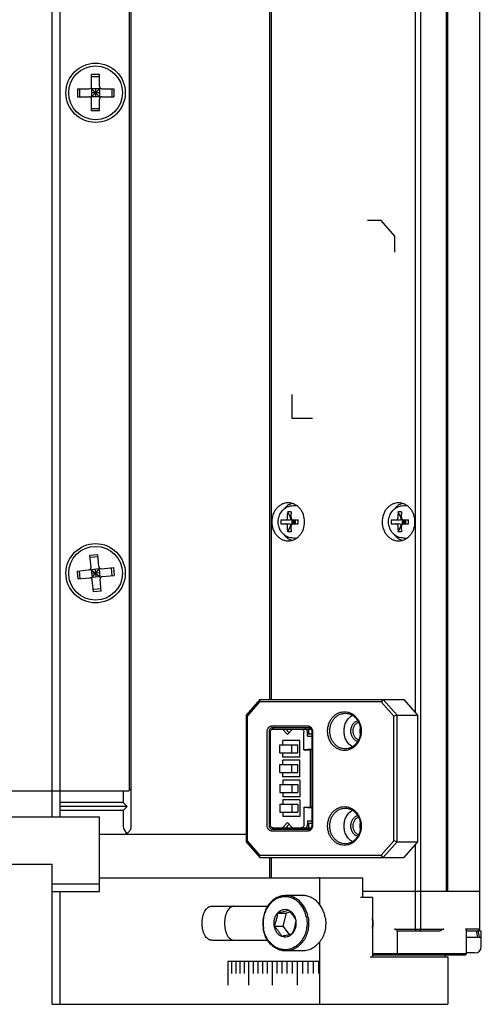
# Model space of a CAD drawing. Header units: millimetres. Extents: x 742 to 1452, y 144 to 826.
# Tile 2 of 40: x 824 to 883, y 145 to 269. Entities that reach past the tile are written whole.
import ezdxf

# ---------------------------------------------------------------- set-up
doc = ezdxf.new("R2010")
doc.units = ezdxf.units.MM
doc.header["$LTSCALE"] = 32.67
doc.layers.add('00_COMPONENTS', color=7, linetype='CONTINUOUS')

msp = doc.modelspace()

# ---------------------------------------------------------------- linework, layer by layer
at = {"layer": '00_COMPONENTS', "color": 7}
for p, q in [((874.293, 181.749), (874.293, 537.373)), ((874.976, 154.373), (874.976, 537.373)), ((882.423, 154.373), (882.423, 537.373)), ((878.226, 159.173), (878.226, 532.573)), ((878.239, 532.573), (878.239, 159.173)), ((878.376, 532.573), (878.376, 159.173)), ((855.923, 183.423), (855.923, 530.873)), ((856.106, 183.423), (856.106, 530.873)), ((838.396, 167.373), (838.396, 525.373)), ((828.396, 168.573), (828.396, 523.173)), ((829.396, 168.573), (829.396, 523.173)), ((838.196, 171.973), (838.196, 519.773)), ((834.396, 262.423), (833.396, 262.423)), ((833.396, 260.923), (833.396, 262.423)), ((834.396, 262.154), (833.396, 262.154)), ((834.396, 260.923), (834.396, 262.423)), ((831.596, 260.623), (833.096, 260.623)), ((831.596, 260.623), (831.596, 259.623)), ((831.866, 260.623), (831.866, 259.623)), ((833.308, 260.711), (834.484, 259.535)), ((833.309, 259.535), (834.484, 260.711)), ((834.396, 260.623), (833.396, 260.623)), ((833.396, 260.623), (833.396, 259.623)), ((833.896, 260.623), (833.896, 259.623)), ((834.396, 260.623), (834.396, 259.623)), ((834.696, 260.623), (836.196, 260.623)), ((835.927, 260.623), (835.927, 259.623)), ((836.196, 260.623), (836.196, 259.623)), ((831.596, 259.623), (833.096, 259.623)), ((834.396, 260.123), (833.396, 260.123)), ((834.396, 259.623), (833.396, 259.623)), ((833.396, 257.823), (833.396, 259.323)), ((834.396, 257.823), (834.396, 259.323)), ((834.696, 259.623), (836.196, 259.623)), ((834.396, 258.092), (833.396, 258.092)), ((834.396, 257.823), (833.396, 257.823)), ((858.878, 207.923), (859.228, 207.923)), ((872.821, 207.923), (873.171, 207.923)), ((858.161, 206.423), (858.161, 206.893)), ((858.536, 206.423), (858.176, 207.142)), ((858.594, 206.423), (858.594, 206.893)), ((872.104, 206.423), (872.104, 206.893)), ((872.479, 206.423), (872.119, 207.142)), ((872.537, 206.423), (872.537, 206.893)), ((857.293, 206.123), (858.277, 206.123)), ((857.293, 205.623), (858.277, 205.623)), ((858.566, 206.211), (859.028, 205.873)), ((858.566, 205.535), (859.028, 205.873)), ((858.686, 206.123), (859.493, 206.123)), ((858.811, 205.873), (858.686, 206.123)), ((858.686, 206.123), (858.686, 205.623)), ((858.686, 205.623), (858.811, 205.873)), ((858.686, 205.623), (859.493, 205.623)), ((858.811, 205.873), (859.119, 205.873)), ((859.028, 206.123), (859.028, 205.623)), ((859.028, 205.873), (859.119, 206.123)), ((859.028, 205.873), (859.119, 205.623)), ((859.119, 206.123), (859.119, 205.623)), ((871.236, 206.123), (872.22, 206.123)), ((871.236, 205.623), (872.22, 205.623)), ((872.509, 206.211), (872.971, 205.873)), ((872.509, 205.535), (872.971, 205.873)), ((872.629, 206.123), (873.436, 206.123)), ((872.754, 205.873), (872.629, 206.123)), ((872.629, 206.123), (872.629, 205.623)), ((872.629, 205.623), (872.754, 205.873)), ((872.629, 205.623), (873.436, 205.623)), ((872.754, 205.873), (873.062, 205.873)), ((872.971, 206.123), (872.971, 205.623)), ((872.971, 205.873), (873.062, 206.123)), ((872.971, 205.873), (873.062, 205.623)), ((873.062, 206.123), (873.062, 205.623)), ((858.161, 204.853), (858.161, 205.323)), ((858.176, 204.603), (858.536, 205.323)), ((858.594, 204.853), (858.594, 205.323)), ((872.104, 204.853), (872.104, 205.323)), ((872.119, 204.603), (872.479, 205.323)), ((872.537, 204.853), (872.537, 205.323)), ((858.878, 203.823), (859.228, 203.823)), ((872.821, 203.823), (873.171, 203.823)), ((834.182, 201.709), (833.186, 201.617)), ((834.32, 200.216), (834.182, 201.709)), ((833.325, 200.123), (833.186, 201.617)), ((834.207, 201.441), (833.211, 201.349)), ((831.56, 199.658), (833.054, 199.797)), ((831.56, 199.658), (831.652, 198.662)), ((831.828, 199.683), (831.921, 198.687)), ((833.257, 199.904), (834.536, 198.842)), ((834.348, 199.917), (833.352, 199.825)), ((833.352, 199.825), (833.445, 198.829)), ((833.365, 198.733), (834.427, 200.013)), ((834.394, 199.419), (833.399, 199.327)), ((833.85, 199.871), (833.943, 198.875)), ((834.348, 199.917), (834.44, 198.921)), ((834.647, 199.945), (836.14, 200.083)), ((835.872, 200.059), (835.965, 199.063)), ((836.14, 200.083), (836.233, 199.088)), ((831.652, 198.662), (833.146, 198.801)), ((834.44, 198.921), (833.445, 198.829)), ((833.611, 197.037), (833.472, 198.53)), ((834.607, 197.129), (834.468, 198.623)), ((834.739, 198.949), (836.233, 199.088)), ((834.582, 197.397), (833.586, 197.305)), ((834.607, 197.129), (833.611, 197.037)), ((854.655, 183.423), (852.923, 181.423)), ((854.613, 183.123), (853.033, 181.298)), ((854.655, 183.423), (854.613, 183.123)), ((869.986, 183.123), (854.613, 183.123)), ((854.655, 183.423), (872.844, 183.423)), ((870.244, 183.423), (869.986, 183.123)), ((871.566, 181.298), (869.986, 183.123)), ((871.976, 181.423), (870.244, 183.423)), ((872.844, 183.423), (874.576, 181.423)), ((852.923, 181.423), (853.033, 181.298)), ((852.923, 181.423), (852.923, 165.423)), ((853.033, 181.298), (853.033, 165.547)), ((871.976, 181.423), (871.566, 181.298)), ((871.566, 165.547), (871.566, 181.298)), ((871.976, 181.423), (874.576, 181.423)), ((871.976, 165.423), (871.976, 181.423)), ((874.576, 181.423), (874.576, 165.423)), ((855.579, 167.473), (855.579, 179.373)), ((855.852, 167.473), (855.852, 179.373)), ((855.975, 167.573), (855.975, 179.273)), ((856.185, 180.073), (860.689, 180.073)), ((856.285, 179.873), (860.789, 179.873)), ((856.322, 179.673), (861.135, 179.673)), ((857.491, 179.673), (858.14, 178.973)), ((858.365, 179.215), (857.941, 179.673)), ((858.14, 178.973), (858.79, 179.673)), ((858.312, 179.273), (858.419, 179.273)), ((860.219, 177.063), (860.219, 179.273)), ((860.669, 179.273), (860.79, 179.273)), ((860.669, 178.773), (860.669, 179.273)), ((860.79, 179.473), (860.79, 179.273)), ((860.79, 179.273), (860.89, 179.073)), ((861.135, 179.672), (860.899, 179.672)), ((861.222, 179.373), (861.222, 167.473)), ((861.295, 179.373), (861.295, 167.473)), ((859.717, 178.223), (857.56, 178.223)), ((857.56, 177.673), (857.56, 178.223)), ((859.717, 176.123), (859.717, 178.223)), ((860.669, 179.073), (861.222, 179.073)), ((860.669, 178.773), (861.222, 178.773)), ((857.171, 177.673), (859.46, 177.673)), ((857.171, 176.673), (857.171, 177.673)), ((858.671, 176.673), (858.671, 177.673)), ((859.46, 176.673), (859.46, 177.673)), ((861.222, 177.133), (860.219, 177.063)), ((860.219, 177.063), (860.998, 177.063)), ((860.998, 177.063), (861.222, 177.079)), ((860.998, 177.063), (860.998, 169.782)), ((857.171, 176.673), (859.46, 176.673)), ((857.56, 176.123), (857.56, 176.673)), ((859.717, 176.123), (857.56, 176.123)), ((859.717, 175.723), (857.56, 175.723)), ((857.56, 175.173), (857.56, 175.723)), ((859.717, 173.623), (859.717, 175.723)), ((857.171, 175.173), (859.46, 175.173)), ((857.171, 174.173), (857.171, 175.173)), ((858.671, 174.173), (858.671, 175.173)), ((859.46, 174.173), (859.46, 175.173)), ((857.171, 174.173), (859.46, 174.173)), ((857.56, 173.623), (857.56, 174.173)), ((859.717, 173.623), (857.56, 173.623)), ((859.717, 173.223), (857.56, 173.223)), ((857.56, 173.223), (857.56, 172.673)), ((859.717, 173.223), (859.717, 171.123)), ((760.396, 171.873), (838.096, 171.873)), ((837.396, 171.873), (837.396, 170.373)), ((838.096, 171.873), (838.396, 172.173)), ((857.171, 172.673), (859.46, 172.673)), ((857.171, 172.673), (857.171, 171.673)), ((858.671, 172.673), (858.671, 171.673)), ((859.46, 172.673), (859.46, 171.673)), ((857.171, 171.673), (859.46, 171.673)), ((857.56, 171.673), (857.56, 171.123)), ((859.717, 171.123), (857.56, 171.123)), ((859.717, 170.723), (857.56, 170.723)), ((857.56, 170.723), (857.56, 170.173)), ((859.717, 170.723), (859.717, 168.623)), ((837.396, 170.373), (829.396, 170.373)), ((837.896, 169.873), (829.396, 169.873)), ((837.396, 169.373), (829.396, 169.373)), ((837.896, 169.873), (837.396, 170.373)), ((837.896, 169.873), (837.396, 169.373)), ((837.396, 169.373), (837.396, 167.373)), ((857.171, 170.173), (859.46, 170.173)), ((857.171, 170.173), (857.171, 169.173)), ((858.671, 170.173), (858.671, 169.173)), ((859.46, 170.173), (859.46, 169.173)), ((860.219, 169.782), (860.998, 169.782)), ((860.219, 169.782), (861.222, 169.712)), ((860.219, 169.782), (860.219, 167.573)), ((861.222, 169.767), (860.998, 169.782)), ((816.896, 168.573), (834.399, 168.573)), ((834.399, 159.123), (834.399, 168.573)), ((857.171, 169.173), (859.46, 169.173)), ((857.56, 169.173), (857.56, 168.623)), ((859.717, 168.623), (857.56, 168.623)), ((860.669, 168.073), (861.222, 168.073)), ((860.669, 168.073), (860.669, 167.573)), ((860.789, 166.973), (856.285, 166.973)), ((856.322, 167.173), (861.135, 167.173)), ((858.14, 167.873), (857.491, 167.173)), ((857.941, 167.173), (858.365, 167.63)), ((858.79, 167.173), (858.14, 167.873)), ((858.419, 167.573), (858.312, 167.573)), ((860.669, 167.773), (861.222, 167.773)), ((860.79, 167.573), (860.669, 167.573)), ((860.89, 167.773), (860.79, 167.573)), ((860.79, 167.573), (860.79, 167.373)), ((860.899, 167.172), (861.135, 167.172)), ((834.399, 166.373), (852.923, 166.373)), ((860.689, 166.773), (856.185, 166.773)), ((852.923, 165.423), (853.033, 165.547)), ((852.923, 165.423), (854.655, 163.423)), ((853.033, 165.547), (854.613, 163.723)), ((869.986, 163.723), (871.566, 165.547)), ((870.244, 163.423), (871.976, 165.423)), ((871.976, 165.423), (871.566, 165.547)), ((871.976, 165.423), (874.576, 165.423)), ((874.576, 165.423), (872.844, 163.423)), ((874.293, 154.373), (874.293, 165.096)), ((854.613, 163.723), (869.986, 163.723)), ((854.655, 163.423), (854.613, 163.723)), ((854.655, 163.423), (872.844, 163.423)), ((855.923, 160.873), (855.923, 163.423)), ((856.106, 160.873), (856.106, 163.423)), ((870.244, 163.423), (869.986, 163.723)), ((816.899, 162.573), (828.399, 162.573)), ((828.399, 144.873), (828.399, 162.573)), ((834.399, 160.873), (862.039, 160.873)), ((862.186, 160.873), (867.661, 160.873)), ((862.186, 160.873), (862.186, 157.51)), ((867.661, 158.373), (867.661, 160.873)), ((828.399, 160.123), (834.399, 160.123)), ((828.399, 159.123), (834.399, 159.123)), ((829.399, 144.873), (829.399, 159.123)), ((860.064, 158.623), (857.911, 158.623)), ((868.868, 158.373), (867.361, 158.373)), ((867.661, 159.173), (882.423, 159.173)), ((868.868, 158.373), (868.868, 150.873)), ((848.568, 157.273), (855.624, 157.273)), ((856.87, 156.397), (857.989, 156.397)), ((857.989, 156.397), (857.553, 154.759)), ((858.484, 156.526), (857.989, 156.397)), ((856.435, 154.759), (857.553, 154.759)), ((857.553, 154.759), (858.339, 153.714)), ((871.659, 154.373), (877.912, 154.373)), ((874.293, 154.373), (874.294, 154.173)), ((874.844, 154.173), (874.976, 154.373)), ((882.423, 154.373), (880.64, 154.373)), ((882.238, 154.188), (882.423, 154.373)), ((871.993, 154.173), (877.438, 154.173)), ((872.059, 151.273), (872.059, 154.173)), ((880.774, 151.273), (880.774, 154.239)), ((880.774, 154.173), (882.6, 154.173)), ((880.774, 153.373), (882.626, 153.373)), ((882.601, 153.373), (882.601, 154.173)), ((882.626, 152.173), (882.626, 153.373)), ((848.568, 152.973), (855.623, 152.973)), ((862.186, 152.735), (862.186, 144.873)), ((860.067, 151.623), (857.914, 151.623)), ((868.568, 150.873), (878.399, 150.873)), ((880.774, 151.273), (868.868, 151.273)), ((871.859, 151.073), (868.868, 151.073)), ((871.859, 151.073), (872.059, 151.273)), ((880.574, 151.073), (871.859, 151.073)), ((878.041, 151.073), (878.041, 150.873)), ((878.399, 150.873), (878.399, 144.873)), ((880.574, 151.073), (880.774, 151.273)), ((881.824, 151.373), (880.774, 151.373)), ((828.399, 144.873), (878.399, 144.873))]:
    msp.add_line(p, q, dxfattribs=at)
at = {"layer": '00_COMPONENTS', "color": 4}
for p, q in [((869.963, 243.983), (868.23, 243.983)), ((871.695, 241.983), (869.963, 243.983)), ((871.695, 239.983), (871.695, 241.983)), ((858.704, 221.983), (858.704, 218.983)), ((858.704, 218.983), (861.302, 218.983)), ((862.186, 160.873), (862.039, 160.873))]:
    msp.add_line(p, q, dxfattribs=at)
at = {"layer": '00_COMPONENTS', "color": 40}
for p, q in [((862.186, 150.273), (850.602, 150.273)), ((850.602, 150.273), (850.602, 147.273)), ((851.113, 148.773), (851.113, 150.273)), ((851.637, 148.773), (851.637, 150.273)), ((852.171, 148.773), (852.171, 150.273)), ((852.717, 148.773), (852.717, 150.273)), ((853.274, 147.273), (853.274, 150.273)), ((853.842, 148.773), (853.842, 150.273)), ((854.422, 148.773), (854.422, 150.273)), ((855.012, 148.773), (855.012, 150.273)), ((855.613, 148.773), (855.613, 150.273)), ((856.224, 147.273), (856.224, 150.273)), ((856.846, 148.773), (856.846, 150.273)), ((857.476, 148.773), (857.476, 150.273)), ((858.115, 148.773), (858.115, 150.273)), ((858.762, 148.773), (858.762, 150.273)), ((859.418, 147.273), (859.418, 150.273)), ((860.082, 148.773), (860.082, 150.273)), ((860.753, 148.773), (860.753, 150.273)), ((861.433, 148.773), (861.433, 150.273)), ((862.12, 148.773), (862.12, 150.273))]:
    msp.add_line(p, q, dxfattribs=at)
at = {"layer": '00_COMPONENTS', "color": 7}
for centre, radius in [((833.896, 260.123), 3.75), ((833.896, 260.123), 3.4), ((833.896, 199.373), 3.75), ((833.896, 199.373), 3.4)]:
    msp.add_circle(centre, radius, dxfattribs=at)
for centre, radius, start, end in [((833.096, 260.923), 0.3, 270.00187, 0.00187), ((834.696, 260.923), 0.3, 180.00187, 270.00187), ((833.096, 259.323), 0.3, 0.00187, 90.00187), ((834.696, 259.323), 0.3, 90.00187, 180.00187), ((859.228, 206.414), 1.509, 86.36293, 89.99499), ((873.171, 206.414), 1.509, 86.36293, 89.99499), ((860.188, 206.895), 2.027, 172.99547, 180.0773), ((858.393, 202.296), 4.851, 87.44208, 92.55792), ((860.622, 206.895), 2.027, 172.99547, 180.0773), ((874.132, 206.895), 2.027, 172.99547, 180.0773), ((872.336, 202.296), 4.851, 87.44208, 92.55792), ((874.565, 206.895), 2.027, 172.99547, 180.0773), ((861.987, 205.876), 4.7, 176.99369, 180.04259), ((861.987, 205.869), 4.7, 179.95741, 183.00631), ((841.979, 205.876), 17.516, 359.98824, 0.80605), ((841.979, 205.869), 17.516, 359.19395, 0.01176), ((875.93, 205.876), 4.7, 176.99369, 180.04259), ((875.93, 205.869), 4.7, 179.95741, 183.00631), ((855.922, 205.876), 17.516, 359.98824, 0.80605), ((855.922, 205.869), 17.516, 359.19395, 0.01176), ((860.188, 204.85), 2.027, 179.92268, 187.00455), ((860.621, 204.85), 2.027, 179.92268, 187.00455), ((874.131, 204.85), 2.027, 179.92268, 187.00455), ((874.565, 204.85), 2.027, 179.92268, 187.00455), ((859.228, 205.332), 1.509, 270.00501, 273.63707), ((873.171, 205.332), 1.509, 270.00501, 273.63707), ((833.026, 200.096), 0.3, 275.30405, 5.30405), ((834.619, 200.243), 0.3, 185.30405, 275.30405), ((833.174, 198.502), 0.3, 5.30405, 95.30405), ((834.767, 198.65), 0.3, 95.30405, 185.30405), ((837.396, 167.373), 1, 270, 360), ((866.835, 155.123), 2.105, 359.98564, 14.97202), ((866.835, 155.122), 2.105, 345.02799, 0.01441), ((881.826, 152.173), 0.8, 270, 360)]:
    msp.add_arc(centre, radius, start, end, dxfattribs=at)
at = {"layer": '00_COMPONENTS', "color": 4}
for centre, start, end in [((866.82, 155.124), 359.96659, 18.44333), ((866.82, 155.121), 341.55667, 0.03341)]:
    msp.add_arc(centre, 2.16, start, end, dxfattribs=at)
at = {"layer": '00_COMPONENTS', "color": 7}
for centre, major_axis, ratio, start_param, end_param in [((858.277, 206.423), (0.41, 0), 0.7320508, -1.5707963, -0.7853982), ((858.277, 205.323), (0.41, 0), 0.7320508, 0.7853982, 1.5707963), ((858.277, 206.423), (-0.26, 0.26), 0.5773503, -2.8797933, -2.0943951), ((858.277, 205.323), (0.26, 0.26), 0.5773503, -1.0471976, -0.2617994), ((872.22, 206.423), (0.41, 0), 0.7320508, -1.5707963, -0.7853982), ((872.22, 205.323), (0.41, 0), 0.7320508, 0.7853982, 1.5707963), ((872.22, 206.423), (-0.26, 0.26), 0.5773503, -2.8797933, -2.0943951), ((872.22, 205.323), (0.26, 0.26), 0.5773503, -1.0471976, -0.2617994), ((838.396, 167.373), (1, 0), 1, -3.1415927, -2.0943951), ((877.046, 153.373), (0.966, 0.966), 0.2679492, 0.2617994, 0.9053005), ((879.774, 153.373), (0.966, 0.966), 0.2679492, -0.2617994, 0.2617994), ((880.001, 153.074), (-1.435, 7.13), 0.3040696, -1.5900546, -1.4774625), ((880.001, 154.173), (-1.435, 7.13), 0.3040696, -1.7419028, -1.6319221)]:
    msp.add_ellipse(centre, major_axis=major_axis, ratio=ratio, start_param=start_param, end_param=end_param, dxfattribs=at)
for points, knots in [([(858.228, 208.273), (858.092, 208.273), (857.886, 208.249), (857.623, 208.173), (857.365, 208.066), (857.061, 207.877), (856.745, 207.576), (856.486, 207.21), (856.229, 206.651), (856.096, 205.873), (856.229, 205.094), (856.486, 204.536), (856.745, 204.169), (857.061, 203.868), (857.365, 203.679), (857.623, 203.573), (857.886, 203.496), (858.092, 203.473), (858.228, 203.473)], [0, 0, 0, 0, 0.0580773, 0.0873888, 0.11696, 0.1770537, 0.2388052, 0.3023024, 0.3673708, 0.5, 0.6326292, 0.6976976, 0.7611948, 0.8229463, 0.88304, 0.9126112, 0.9419227, 1, 1, 1, 1]), ([(856.969, 205.873), (856.969, 206.134), (857.062, 206.66), (857.407, 207.23), (857.793, 207.577), (858.236, 207.838), (858.624, 207.923), (858.878, 207.923)], [0, 0, 0, 0, 0.2536435, 0.5046819, 0.6295688, 0.7538532, 1, 1, 1, 1]), ([(858.728, 208.202), (858.624, 208.173), (858.421, 208.094), (858.136, 207.926), (857.878, 207.71), (857.728, 207.539), (857.66, 207.448)], [0, 0, 0, 0, 0.2428516, 0.4899169, 0.7421544, 1, 1, 1, 1]), ([(858.228, 203.473), (858.364, 203.473), (858.57, 203.496), (858.833, 203.573), (859.091, 203.679), (859.395, 203.868), (859.711, 204.169), (859.97, 204.536), (860.227, 205.094), (860.359, 205.873), (860.227, 206.651), (859.97, 207.21), (859.711, 207.576), (859.395, 207.877), (859.091, 208.066), (858.833, 208.173), (858.57, 208.249), (858.364, 208.273), (858.228, 208.273)], [0, 0, 0, 0, 0.0580773, 0.0873888, 0.11696, 0.1770537, 0.2388052, 0.3023024, 0.3673708, 0.5, 0.6326292, 0.6976976, 0.7611948, 0.8229463, 0.88304, 0.9126112, 0.9419227, 1, 1, 1, 1]), ([(872.171, 208.273), (872.035, 208.273), (871.829, 208.249), (871.566, 208.173), (871.308, 208.066), (871.004, 207.877), (870.688, 207.576), (870.429, 207.21), (870.172, 206.651), (870.039, 205.873), (870.172, 205.094), (870.429, 204.536), (870.688, 204.169), (871.004, 203.868), (871.308, 203.679), (871.566, 203.573), (871.829, 203.496), (872.035, 203.473), (872.171, 203.473)], [0, 0, 0, 0, 0.0580773, 0.0873888, 0.11696, 0.1770537, 0.2388052, 0.3023024, 0.3673708, 0.5, 0.6326292, 0.6976976, 0.7611948, 0.8229463, 0.88304, 0.9126112, 0.9419227, 1, 1, 1, 1]), ([(870.912, 205.873), (870.912, 206.134), (871.005, 206.66), (871.35, 207.23), (871.736, 207.577), (872.179, 207.838), (872.567, 207.923), (872.821, 207.923)], [0, 0, 0, 0, 0.2536435, 0.5046819, 0.6295688, 0.7538532, 1, 1, 1, 1]), ([(872.671, 208.202), (872.567, 208.173), (872.364, 208.094), (872.079, 207.926), (871.821, 207.71), (871.671, 207.539), (871.603, 207.448)], [0, 0, 0, 0, 0.2428516, 0.4899169, 0.7421544, 1, 1, 1, 1]), ([(872.171, 203.473), (872.307, 203.473), (872.513, 203.496), (872.776, 203.573), (873.034, 203.679), (873.338, 203.868), (873.654, 204.169), (873.913, 204.536), (874.17, 205.094), (874.302, 205.873), (874.17, 206.651), (873.913, 207.21), (873.654, 207.576), (873.338, 207.877), (873.034, 208.066), (872.776, 208.173), (872.513, 208.249), (872.307, 208.273), (872.171, 208.273)], [0, 0, 0, 0, 0.0580773, 0.0873888, 0.11696, 0.1770537, 0.2388052, 0.3023024, 0.3673708, 0.5, 0.6326292, 0.6976976, 0.7611948, 0.8229463, 0.88304, 0.9126112, 0.9419227, 1, 1, 1, 1]), ([(858.878, 203.823), (858.624, 203.823), (858.236, 203.908), (857.793, 204.168), (857.407, 204.516), (857.062, 205.086), (856.969, 205.611), (856.969, 205.873)], [0, 0, 0, 0, 0.246133, 0.3704235, 0.495325, 0.7463734, 1, 1, 1, 1]), ([(857.902, 206.123), (857.936, 206.123), (858.006, 206.14), (858.122, 206.231), (858.161, 206.348), (858.161, 206.423)], [0, 0, 0, 0, 0.2348891, 0.4804582, 1, 1, 1, 1]), ([(858.161, 205.323), (858.161, 205.398), (858.122, 205.515), (858.006, 205.606), (857.936, 205.623), (857.902, 205.623)], [0, 0, 0, 0, 0.5195418, 0.7651109, 1, 1, 1, 1]), ([(858.594, 206.423), (858.594, 206.348), (858.633, 206.231), (858.75, 206.14), (858.82, 206.123), (858.854, 206.123)], [0, 0, 0, 0, 0.5195418, 0.7651109, 1, 1, 1, 1]), ([(858.854, 205.623), (858.82, 205.623), (858.75, 205.606), (858.633, 205.515), (858.594, 205.398), (858.594, 205.323)], [0, 0, 0, 0, 0.2348891, 0.4804582, 1, 1, 1, 1]), ([(872.821, 203.823), (872.567, 203.823), (872.179, 203.908), (871.736, 204.168), (871.35, 204.516), (871.005, 205.086), (870.912, 205.611), (870.912, 205.873)], [0, 0, 0, 0, 0.246133, 0.3704235, 0.495325, 0.7463734, 1, 1, 1, 1]), ([(871.845, 206.123), (871.879, 206.123), (871.949, 206.14), (872.065, 206.231), (872.104, 206.348), (872.104, 206.423)], [0, 0, 0, 0, 0.2348891, 0.4804582, 1, 1, 1, 1]), ([(872.104, 205.323), (872.104, 205.398), (872.065, 205.515), (871.949, 205.606), (871.879, 205.623), (871.845, 205.623)], [0, 0, 0, 0, 0.5195418, 0.7651109, 1, 1, 1, 1]), ([(872.537, 206.423), (872.537, 206.348), (872.576, 206.231), (872.693, 206.14), (872.763, 206.123), (872.797, 206.123)], [0, 0, 0, 0, 0.5195418, 0.7651109, 1, 1, 1, 1]), ([(872.797, 205.623), (872.763, 205.623), (872.693, 205.606), (872.576, 205.515), (872.537, 205.398), (872.537, 205.323)], [0, 0, 0, 0, 0.2348891, 0.4804582, 1, 1, 1, 1]), ([(857.659, 204.298), (857.728, 204.207), (857.878, 204.036), (858.136, 203.819), (858.42, 203.651), (858.624, 203.573), (858.728, 203.543)], [0, 0, 0, 0, 0.2578473, 0.5100855, 0.7571502, 1, 1, 1, 1]), ([(858.609, 204.603), (858.573, 204.601), (858.429, 204.597), (858.284, 204.598), (858.176, 204.603)], [0, 0, 0, 0, 0.2541195, 1, 1, 1, 1]), ([(871.602, 204.298), (871.671, 204.207), (871.821, 204.036), (872.079, 203.819), (872.363, 203.651), (872.567, 203.573), (872.671, 203.543)], [0, 0, 0, 0, 0.2578473, 0.5100855, 0.7571502, 1, 1, 1, 1]), ([(872.552, 204.603), (872.516, 204.601), (872.372, 204.597), (872.227, 204.598), (872.119, 204.603)], [0, 0, 0, 0, 0.2541195, 1, 1, 1, 1]), ([(865.33, 176.973), (865.192, 176.973), (864.911, 177.005), (864.509, 177.147), (864.139, 177.376), (863.816, 177.684), (863.552, 178.058), (863.356, 178.483), (863.236, 178.944), (863.195, 179.423), (863.236, 179.901), (863.356, 180.362), (863.552, 180.788), (863.816, 181.161), (864.139, 181.469), (864.509, 181.699), (864.911, 181.841), (865.192, 181.873), (865.33, 181.873)], [0, 0, 0, 0, 0.0580311, 0.1167769, 0.1768223, 0.2385242, 0.3019705, 0.3669867, 0.4331793, 0.5, 0.5668207, 0.6330133, 0.6980295, 0.7614758, 0.8231777, 0.8832231, 0.9419689, 1, 1, 1, 1]), ([(865.33, 181.873), (865.469, 181.873), (865.75, 181.841), (866.152, 181.699), (866.522, 181.469), (866.845, 181.161), (867.109, 180.788), (867.305, 180.362), (867.425, 179.901), (867.466, 179.423), (867.425, 178.944), (867.305, 178.483), (867.109, 178.058), (866.845, 177.684), (866.522, 177.376), (866.152, 177.147), (865.75, 177.005), (865.469, 176.973), (865.33, 176.973)], [0, 0, 0, 0, 0.0580311, 0.1167769, 0.1768223, 0.2385242, 0.3019705, 0.3669867, 0.4331793, 0.5, 0.5668207, 0.6330133, 0.6980295, 0.7614758, 0.8231777, 0.8832231, 0.9419689, 1, 1, 1, 1]), ([(865.43, 177.173), (865.303, 177.173), (865.045, 177.202), (864.676, 177.332), (864.336, 177.543), (864.04, 177.826), (863.797, 178.169), (863.556, 178.693), (863.432, 179.423), (863.556, 180.153), (863.797, 180.676), (864.04, 181.02), (864.336, 181.302), (864.676, 181.513), (865.045, 181.643), (865.303, 181.673), (865.43, 181.673)], [0, 0, 0, 0, 0.0580883, 0.1168915, 0.1769959, 0.2387585, 0.302267, 0.3673471, 0.5, 0.6326529, 0.697733, 0.7612415, 0.8230041, 0.8831085, 0.9419117, 1, 1, 1, 1]), ([(866.33, 177.427), (866.251, 177.475), (866.098, 177.583), (865.821, 177.845), (865.539, 178.25), (865.329, 178.815), (865.258, 179.423), (865.329, 180.031), (865.539, 180.595), (865.821, 181.001), (866.098, 181.262), (866.251, 181.371), (866.33, 181.418)], [0, 0, 0, 0, 0.0589852, 0.119115, 0.2426261, 0.3701644, 0.5, 0.6298356, 0.7573739, 0.880885, 0.9410148, 1, 1, 1, 1]), ([(865.43, 181.673), (865.558, 181.673), (865.816, 181.643), (866.185, 181.513), (866.524, 181.302), (866.821, 181.02), (867.064, 180.676), (867.305, 180.153), (867.429, 179.423), (867.305, 178.693), (867.064, 178.169), (866.821, 177.826), (866.524, 177.543), (866.185, 177.332), (865.816, 177.202), (865.558, 177.173), (865.43, 177.173)], [0, 0, 0, 0, 0.0580883, 0.1168915, 0.1769959, 0.2387585, 0.302267, 0.3673471, 0.5, 0.6326529, 0.697733, 0.7612415, 0.8230041, 0.8831085, 0.9419117, 1, 1, 1, 1]), ([(867.033, 180.703), (866.968, 180.689), (866.84, 180.649), (866.661, 180.552), (866.5, 180.421), (866.361, 180.26), (866.249, 180.073), (866.167, 179.867), (866.116, 179.648), (866.105, 179.498), (866.105, 179.423)], [0, 0, 0, 0, 0.1161247, 0.2343481, 0.3553358, 0.4793883, 0.6064296, 0.7360417, 0.8675242, 1, 1, 1, 1]), ([(855.579, 179.373), (855.579, 179.463), (855.602, 179.6), (855.677, 179.763), (855.753, 179.869), (855.845, 179.957), (855.951, 180.023), (856.065, 180.064), (856.146, 180.073), (856.185, 180.073)], [0, 0, 0, 0, 0.2653054, 0.3954659, 0.522483, 0.6460082, 0.7662174, 0.8838214, 1, 1, 1, 1]), ([(855.852, 179.373), (855.852, 179.437), (855.874, 179.566), (855.953, 179.706), (856.042, 179.79), (856.118, 179.837), (856.2, 179.866), (856.257, 179.873), (856.285, 179.873)], [0, 0, 0, 0, 0.2655945, 0.5219612, 0.6456211, 0.7659624, 0.8836938, 1, 1, 1, 1]), ([(855.975, 179.273), (855.975, 179.324), (855.993, 179.427), (856.056, 179.539), (856.127, 179.607), (856.188, 179.644), (856.253, 179.667), (856.299, 179.673), (856.322, 179.673)], [0, 0, 0, 0, 0.2655967, 0.5219611, 0.6456208, 0.7659607, 0.883697, 1, 1, 1, 1]), ([(856.585, 179.873), (856.55, 179.873), (856.48, 179.863), (856.381, 179.819), (856.295, 179.75), (856.249, 179.691), (856.23, 179.658)], [0, 0, 0, 0, 0.2407442, 0.485842, 0.7385009, 1, 1, 1, 1]), ([(859.873, 179.673), (859.895, 179.673), (859.941, 179.667), (860.007, 179.644), (860.067, 179.607), (860.138, 179.539), (860.202, 179.427), (860.219, 179.324), (860.219, 179.273)], [0, 0, 0, 0, 0.116303, 0.2340393, 0.3543792, 0.4780389, 0.7344033, 1, 1, 1, 1]), ([(860.669, 179.273), (860.669, 179.324), (860.652, 179.427), (860.588, 179.539), (860.517, 179.607), (860.457, 179.644), (860.391, 179.667), (860.345, 179.673), (860.323, 179.673)], [0, 0, 0, 0, 0.2655967, 0.5219611, 0.6456208, 0.7659607, 0.883697, 1, 1, 1, 1]), ([(860.689, 180.073), (860.728, 180.073), (860.808, 180.064), (860.923, 180.023), (861.029, 179.957), (861.121, 179.869), (861.197, 179.763), (861.272, 179.6), (861.295, 179.463), (861.295, 179.373)], [0, 0, 0, 0, 0.1161786, 0.2337826, 0.3539917, 0.477517, 0.6045341, 0.7346946, 1, 1, 1, 1]), ([(860.789, 179.873), (860.817, 179.873), (860.874, 179.866), (860.956, 179.837), (861.032, 179.79), (861.12, 179.706), (861.2, 179.566), (861.222, 179.437), (861.222, 179.373)], [0, 0, 0, 0, 0.1163062, 0.2340376, 0.3543789, 0.4780388, 0.7344055, 1, 1, 1, 1]), ([(860.89, 179.673), (860.883, 179.673), (860.869, 179.67), (860.85, 179.658), (860.832, 179.638), (860.811, 179.603), (860.794, 179.547), (860.79, 179.498), (860.79, 179.473)], [0, 0, 0, 0, 0.0822452, 0.1731403, 0.2778863, 0.3984599, 0.6815811, 1, 1, 1, 1]), ([(866.105, 179.423), (866.105, 179.347), (866.116, 179.197), (866.167, 178.978), (866.249, 178.772), (866.361, 178.586), (866.5, 178.425), (866.661, 178.293), (866.84, 178.196), (866.968, 178.156), (867.033, 178.143)], [0, 0, 0, 0, 0.1324758, 0.2639583, 0.3935704, 0.5206117, 0.6446642, 0.7656519, 0.8838753, 1, 1, 1, 1]), ([(867.14, 180.501), (867.087, 180.488), (866.981, 180.452), (866.834, 180.368), (866.702, 180.256), (866.588, 180.12), (866.496, 179.964), (866.406, 179.735), (866.378, 179.547), (866.378, 179.423)], [0, 0, 0, 0, 0.1162786, 0.234716, 0.3559165, 0.4801348, 0.6072698, 0.7369002, 1, 1, 1, 1]), ([(866.378, 179.423), (866.378, 179.298), (866.406, 179.111), (866.496, 178.881), (866.588, 178.725), (866.702, 178.589), (866.834, 178.478), (866.981, 178.394), (867.087, 178.357), (867.14, 178.345)], [0, 0, 0, 0, 0.2630998, 0.3927302, 0.5198652, 0.6440835, 0.765284, 0.8837214, 1, 1, 1, 1]), ([(867.346, 179.832), (867.323, 179.766), (867.289, 179.631), (867.278, 179.492), (867.278, 179.423)], [0, 0, 0, 0, 0.4977629, 1, 1, 1, 1]), ([(867.278, 179.423), (867.278, 179.353), (867.289, 179.214), (867.323, 179.079), (867.346, 179.014)], [0, 0, 0, 0, 0.5022371, 1, 1, 1, 1]), ([(865.33, 164.973), (865.192, 164.973), (864.911, 165.005), (864.509, 165.147), (864.139, 165.376), (863.816, 165.684), (863.552, 166.058), (863.356, 166.483), (863.236, 166.944), (863.195, 167.423), (863.236, 167.901), (863.356, 168.362), (863.552, 168.788), (863.816, 169.161), (864.139, 169.469), (864.509, 169.699), (864.911, 169.841), (865.192, 169.873), (865.33, 169.873)], [0, 0, 0, 0, 0.0580311, 0.1167769, 0.1768223, 0.2385242, 0.3019705, 0.3669867, 0.4331793, 0.5, 0.5668207, 0.6330133, 0.6980295, 0.7614758, 0.8231777, 0.8832231, 0.9419689, 1, 1, 1, 1]), ([(865.43, 165.173), (865.303, 165.173), (865.045, 165.202), (864.676, 165.332), (864.336, 165.543), (864.04, 165.826), (863.797, 166.169), (863.556, 166.693), (863.432, 167.423), (863.556, 168.153), (863.797, 168.676), (864.04, 169.02), (864.336, 169.302), (864.676, 169.513), (865.045, 169.643), (865.303, 169.673), (865.43, 169.673)], [0, 0, 0, 0, 0.0580883, 0.1168915, 0.1769959, 0.2387585, 0.302267, 0.3673471, 0.5, 0.6326529, 0.697733, 0.7612415, 0.8230041, 0.8831085, 0.9419117, 1, 1, 1, 1]), ([(866.33, 165.427), (866.251, 165.475), (866.098, 165.583), (865.821, 165.845), (865.539, 166.25), (865.329, 166.815), (865.258, 167.423), (865.329, 168.031), (865.539, 168.595), (865.821, 169.001), (866.098, 169.262), (866.251, 169.371), (866.33, 169.418)], [0, 0, 0, 0, 0.0589852, 0.119115, 0.2426261, 0.3701644, 0.5, 0.6298356, 0.7573739, 0.880885, 0.9410148, 1, 1, 1, 1]), ([(865.33, 169.873), (865.469, 169.873), (865.75, 169.841), (866.152, 169.699), (866.522, 169.469), (866.845, 169.161), (867.109, 168.788), (867.305, 168.362), (867.425, 167.901), (867.466, 167.423), (867.425, 166.944), (867.305, 166.483), (867.109, 166.058), (866.845, 165.684), (866.522, 165.376), (866.152, 165.147), (865.75, 165.005), (865.469, 164.973), (865.33, 164.973)], [0, 0, 0, 0, 0.0580311, 0.1167769, 0.1768223, 0.2385242, 0.3019705, 0.3669867, 0.4331793, 0.5, 0.5668207, 0.6330133, 0.6980295, 0.7614758, 0.8231777, 0.8832231, 0.9419689, 1, 1, 1, 1]), ([(865.43, 169.673), (865.558, 169.673), (865.816, 169.643), (866.185, 169.513), (866.524, 169.302), (866.821, 169.02), (867.064, 168.676), (867.305, 168.153), (867.429, 167.423), (867.305, 166.693), (867.064, 166.169), (866.821, 165.826), (866.524, 165.543), (866.185, 165.332), (865.816, 165.202), (865.558, 165.173), (865.43, 165.173)], [0, 0, 0, 0, 0.0580883, 0.1168915, 0.1769959, 0.2387585, 0.302267, 0.3673471, 0.5, 0.6326529, 0.697733, 0.7612415, 0.8230041, 0.8831085, 0.9419117, 1, 1, 1, 1]), ([(867.033, 168.703), (866.968, 168.689), (866.84, 168.649), (866.661, 168.552), (866.5, 168.421), (866.361, 168.26), (866.249, 168.073), (866.167, 167.867), (866.116, 167.648), (866.105, 167.498), (866.105, 167.423)], [0, 0, 0, 0, 0.1161247, 0.2343481, 0.3553358, 0.4793883, 0.6064296, 0.7360417, 0.8675242, 1, 1, 1, 1]), ([(867.14, 168.501), (867.087, 168.488), (866.981, 168.452), (866.834, 168.368), (866.702, 168.256), (866.588, 168.12), (866.496, 167.964), (866.406, 167.735), (866.378, 167.547), (866.378, 167.423)], [0, 0, 0, 0, 0.1162786, 0.234716, 0.3559165, 0.4801348, 0.6072698, 0.7369002, 1, 1, 1, 1]), ([(856.185, 166.773), (856.146, 166.773), (856.065, 166.782), (855.951, 166.822), (855.845, 166.888), (855.753, 166.976), (855.677, 167.083), (855.602, 167.245), (855.579, 167.382), (855.579, 167.473)], [0, 0, 0, 0, 0.1161786, 0.2337826, 0.3539917, 0.477517, 0.6045341, 0.7346946, 1, 1, 1, 1]), ([(856.285, 166.973), (856.257, 166.973), (856.2, 166.979), (856.118, 167.008), (856.042, 167.055), (855.953, 167.14), (855.874, 167.28), (855.852, 167.408), (855.852, 167.473)], [0, 0, 0, 0, 0.1163062, 0.2340376, 0.3543789, 0.4780388, 0.7344055, 1, 1, 1, 1]), ([(856.322, 167.173), (856.299, 167.173), (856.253, 167.178), (856.188, 167.201), (856.127, 167.239), (856.056, 167.306), (855.993, 167.418), (855.975, 167.521), (855.975, 167.573)], [0, 0, 0, 0, 0.116303, 0.2340393, 0.3543792, 0.4780389, 0.7344033, 1, 1, 1, 1]), ([(856.23, 167.187), (856.249, 167.155), (856.295, 167.095), (856.381, 167.026), (856.48, 166.983), (856.55, 166.973), (856.585, 166.973)], [0, 0, 0, 0, 0.2614991, 0.514158, 0.7592558, 1, 1, 1, 1]), ([(860.219, 167.573), (860.219, 167.521), (860.202, 167.418), (860.138, 167.306), (860.067, 167.239), (860.007, 167.201), (859.941, 167.178), (859.895, 167.173), (859.873, 167.173)], [0, 0, 0, 0, 0.2655967, 0.5219611, 0.6456208, 0.7659607, 0.883697, 1, 1, 1, 1]), ([(860.323, 167.173), (860.345, 167.173), (860.391, 167.178), (860.457, 167.201), (860.517, 167.239), (860.588, 167.306), (860.652, 167.418), (860.669, 167.521), (860.669, 167.573)], [0, 0, 0, 0, 0.116303, 0.2340393, 0.3543792, 0.4780389, 0.7344033, 1, 1, 1, 1]), ([(861.295, 167.473), (861.295, 167.382), (861.272, 167.245), (861.197, 167.083), (861.121, 166.976), (861.029, 166.888), (860.923, 166.822), (860.808, 166.782), (860.728, 166.773), (860.689, 166.773)], [0, 0, 0, 0, 0.2653054, 0.3954659, 0.522483, 0.6460082, 0.7662174, 0.8838214, 1, 1, 1, 1]), ([(861.222, 167.473), (861.222, 167.408), (861.2, 167.28), (861.12, 167.14), (861.032, 167.055), (860.956, 167.008), (860.874, 166.979), (860.817, 166.973), (860.789, 166.973)], [0, 0, 0, 0, 0.2655945, 0.5219612, 0.6456211, 0.7659624, 0.8836938, 1, 1, 1, 1]), ([(860.79, 167.373), (860.79, 167.347), (860.794, 167.299), (860.811, 167.242), (860.832, 167.207), (860.85, 167.188), (860.869, 167.176), (860.883, 167.173), (860.89, 167.173)], [0, 0, 0, 0, 0.3184189, 0.6015401, 0.7221137, 0.8268597, 0.9177548, 1, 1, 1, 1]), ([(866.105, 167.423), (866.105, 167.347), (866.116, 167.197), (866.167, 166.978), (866.249, 166.772), (866.361, 166.586), (866.5, 166.425), (866.661, 166.293), (866.84, 166.196), (866.968, 166.156), (867.033, 166.143)], [0, 0, 0, 0, 0.1324758, 0.2639583, 0.3935704, 0.5206117, 0.6446642, 0.7656519, 0.8838753, 1, 1, 1, 1]), ([(866.378, 167.423), (866.378, 167.298), (866.406, 167.111), (866.496, 166.881), (866.588, 166.725), (866.702, 166.589), (866.834, 166.478), (866.981, 166.394), (867.087, 166.357), (867.14, 166.345)], [0, 0, 0, 0, 0.2630998, 0.3927302, 0.5198652, 0.6440835, 0.765284, 0.8837214, 1, 1, 1, 1]), ([(867.346, 167.832), (867.323, 167.766), (867.289, 167.631), (867.278, 167.492), (867.278, 167.423)], [0, 0, 0, 0, 0.4977629, 1, 1, 1, 1]), ([(867.278, 167.423), (867.278, 167.353), (867.289, 167.214), (867.323, 167.079), (867.346, 167.014)], [0, 0, 0, 0, 0.5022371, 1, 1, 1, 1]), ([(857.911, 158.623), (857.803, 158.623), (857.587, 158.608), (857.267, 158.542), (856.955, 158.434), (856.551, 158.233), (856.086, 157.88), (855.627, 157.326), (855.281, 156.665), (855.065, 155.93), (854.987, 155.157), (855.031, 154.637), (855.076, 154.382)], [0, 0, 0, 0, 0.0560367, 0.1123869, 0.1693419, 0.2271555, 0.3458877, 0.4696668, 0.5983148, 0.7307707, 0.8653341, 1, 1, 1, 1]), ([(860.543, 155.831), (860.505, 156.044), (860.395, 156.458), (860.131, 157.034), (859.779, 157.538), (859.351, 157.951), (858.862, 158.255), (858.332, 158.439), (857.781, 158.494), (857.232, 158.417), (856.708, 158.212), (856.229, 157.887), (855.812, 157.458), (855.533, 157.029), (855.353, 156.653), (855.202, 156.251), (855.078, 155.721), (855.034, 155.067), (855.076, 154.629), (855.114, 154.414)], [0, 0, 0, 0, 0.0671832, 0.1328011, 0.1963672, 0.2576619, 0.3168125, 0.3743021, 0.430918, 0.4876179, 0.5453427, 0.604835, 0.6665189, 0.7304595, 0.7632355, 0.7964511, 0.8638343, 0.9319495, 1, 1, 1, 1]), ([(860.748, 155.863), (860.714, 156.055), (860.619, 156.431), (860.397, 156.962), (860.105, 157.441), (859.749, 157.854), (859.339, 158.19), (858.888, 158.437), (858.407, 158.589), (858.075, 158.623), (857.911, 158.623)], [0, 0, 0, 0, 0.1364445, 0.2702944, 0.4007289, 0.52726, 0.6498258, 0.7688311, 0.8851418, 1, 1, 1, 1]), ([(862.901, 155.863), (862.867, 156.055), (862.771, 156.431), (862.55, 156.962), (862.258, 157.441), (861.902, 157.854), (861.492, 158.19), (861.04, 158.437), (860.56, 158.589), (860.228, 158.623), (860.064, 158.623)], [0, 0, 0, 0, 0.1364466, 0.2702936, 0.4007288, 0.5272597, 0.6498255, 0.768831, 0.8851417, 1, 1, 1, 1]), ([(848.568, 152.973), (848.527, 152.973), (848.444, 152.98), (848.321, 153.011), (848.202, 153.064), (848.045, 153.162), (847.863, 153.337), (847.681, 153.608), (847.534, 153.935), (847.426, 154.305), (847.36, 154.706), (847.338, 155.123), (847.36, 155.54), (847.426, 155.941), (847.534, 156.311), (847.681, 156.638), (847.863, 156.909), (848.045, 157.084), (848.202, 157.182), (848.321, 157.234), (848.444, 157.266), (848.527, 157.273), (848.568, 157.273)], [0, 0, 0, 0, 0.0229251, 0.046125, 0.0699985, 0.0948893, 0.1486204, 0.2086263, 0.2749203, 0.3466341, 0.4222851, 0.5, 0.5777149, 0.6533659, 0.7250797, 0.7913737, 0.8513796, 0.9051107, 0.9300015, 0.953875, 0.9770749, 1, 1, 1, 1]), ([(851.4, 157.273), (851.359, 157.273), (851.275, 157.266), (851.153, 157.234), (851.034, 157.182), (850.877, 157.084), (850.695, 156.909), (850.514, 156.638), (850.368, 156.311), (850.261, 155.941), (850.195, 155.54), (850.173, 155.123), (850.195, 154.706), (850.261, 154.305), (850.368, 153.935), (850.514, 153.608), (850.695, 153.337), (850.877, 153.162), (851.034, 153.064), (851.153, 153.011), (851.275, 152.98), (851.359, 152.973), (851.4, 152.973)], [0, 0, 0, 0, 0.022934, 0.0461318, 0.0699943, 0.0948682, 0.1485593, 0.2085345, 0.274819, 0.3465484, 0.4222362, 0.5, 0.5777638, 0.6534516, 0.725181, 0.7914655, 0.8514407, 0.9051318, 0.9300057, 0.9538682, 0.977066, 1, 1, 1, 1]), ([(860.543, 155.831), (860.582, 155.616), (860.623, 155.179), (860.579, 154.524), (860.455, 153.994), (860.304, 153.593), (860.124, 153.216), (859.845, 152.788), (859.428, 152.358), (858.949, 152.034), (858.425, 151.828), (857.876, 151.751), (857.325, 151.806), (856.795, 151.99), (856.307, 152.295), (855.878, 152.707), (855.526, 153.212), (855.262, 153.787), (855.152, 154.202), (855.114, 154.414)], [0, 0, 0, 0, 0.0680505, 0.1361657, 0.2035489, 0.2367645, 0.2695405, 0.3334811, 0.395165, 0.4546573, 0.5123821, 0.569082, 0.6256979, 0.6831875, 0.7423381, 0.8036328, 0.8671989, 0.9328168, 1, 1, 1, 1]), ([(856.87, 156.397), (856.776, 156.294), (856.612, 156.057), (856.454, 155.649), (856.388, 155.207), (856.408, 154.906), (856.435, 154.759)], [0, 0, 0, 0, 0.2392326, 0.4883819, 0.7436759, 1, 1, 1, 1]), ([(856.87, 156.397), (856.857, 156.261), (856.822, 155.986), (856.733, 155.573), (856.602, 155.161), (856.493, 154.892), (856.435, 154.759)], [0, 0, 0, 0, 0.2399944, 0.4888324, 0.7437206, 1, 1, 1, 1]), ([(858.264, 156.76), (858.148, 156.806), (857.9, 156.861), (857.519, 156.822), (857.162, 156.666), (856.96, 156.495), (856.87, 156.397)], [0, 0, 0, 0, 0.2453428, 0.489281, 0.739069, 1, 1, 1, 1]), ([(858.264, 156.76), (858.168, 156.729), (857.961, 156.665), (857.63, 156.574), (857.261, 156.483), (857.004, 156.426), (856.87, 156.397)], [0, 0, 0, 0, 0.2109132, 0.4500774, 0.7161679, 1, 1, 1, 1]), ([(860.748, 155.863), (860.794, 155.608), (860.838, 155.088), (860.76, 154.315), (860.544, 153.58), (860.198, 152.919), (859.738, 152.365), (859.273, 152.012), (858.87, 151.811), (858.558, 151.703), (858.238, 151.637), (858.022, 151.623), (857.914, 151.623)], [0, 0, 0, 0, 0.1346659, 0.2692293, 0.4016852, 0.5303332, 0.6541123, 0.7728445, 0.8306581, 0.8876131, 0.9439633, 1, 1, 1, 1]), ([(859.222, 155.487), (859.165, 155.594), (859.039, 155.812), (858.817, 156.133), (858.556, 156.452), (858.364, 156.658), (858.264, 156.76)], [0, 0, 0, 0, 0.2276542, 0.4721746, 0.7317536, 1, 1, 1, 1]), ([(859.222, 155.487), (859.196, 155.631), (859.114, 155.911), (858.903, 156.283), (858.618, 156.579), (858.385, 156.714), (858.264, 156.76)], [0, 0, 0, 0, 0.2656277, 0.5220125, 0.766637, 1, 1, 1, 1]), ([(862.901, 155.863), (862.947, 155.608), (862.991, 155.088), (862.913, 154.315), (862.697, 153.58), (862.351, 152.919), (861.891, 152.365), (861.426, 152.012), (861.023, 151.811), (860.711, 151.703), (860.391, 151.637), (860.174, 151.623), (860.067, 151.623)], [0, 0, 0, 0, 0.1346644, 0.2692301, 0.401685, 0.5303334, 0.6541123, 0.7728446, 0.8306581, 0.8876132, 0.9439633, 1, 1, 1, 1]), ([(857.914, 151.623), (857.749, 151.623), (857.418, 151.657), (856.937, 151.808), (856.486, 152.056), (856.076, 152.391), (855.72, 152.804), (855.428, 153.283), (855.206, 153.814), (855.111, 154.19), (855.076, 154.382)], [0, 0, 0, 0, 0.1148582, 0.2311689, 0.3501742, 0.47274, 0.5992711, 0.7297056, 0.8635555, 1, 1, 1, 1]), ([(856.435, 154.759), (856.534, 154.656), (856.726, 154.45), (856.988, 154.132), (857.21, 153.81), (857.336, 153.592), (857.393, 153.485)], [0, 0, 0, 0, 0.2682464, 0.5278255, 0.7723459, 1, 1, 1, 1]), ([(856.435, 154.759), (856.461, 154.614), (856.543, 154.334), (856.754, 153.962), (857.04, 153.666), (857.272, 153.532), (857.393, 153.485)], [0, 0, 0, 0, 0.2656277, 0.5220125, 0.766637, 1, 1, 1, 1]), ([(858.787, 153.849), (858.845, 153.982), (858.954, 154.251), (859.084, 154.663), (859.174, 155.076), (859.209, 155.351), (859.222, 155.487)], [0, 0, 0, 0, 0.2562794, 0.5111677, 0.7600057, 1, 1, 1, 1]), ([(858.787, 153.849), (858.881, 153.952), (859.045, 154.189), (859.203, 154.597), (859.269, 155.039), (859.249, 155.339), (859.222, 155.487)], [0, 0, 0, 0, 0.2392326, 0.4883819, 0.7436759, 1, 1, 1, 1]), ([(871.993, 154.173), (871.976, 154.198), (871.935, 154.248), (871.832, 154.333), (871.729, 154.373), (871.659, 154.373)], [0, 0, 0, 0, 0.2299067, 0.4784518, 1, 1, 1, 1]), ([(857.393, 153.485), (857.526, 153.514), (857.784, 153.572), (858.152, 153.662), (858.484, 153.753), (858.69, 153.817), (858.787, 153.849)], [0, 0, 0, 0, 0.2838322, 0.5499227, 0.7890869, 1, 1, 1, 1]), ([(857.393, 153.485), (857.509, 153.44), (857.757, 153.385), (858.138, 153.423), (858.496, 153.58), (858.697, 153.751), (858.787, 153.849)], [0, 0, 0, 0, 0.2453428, 0.489281, 0.739069, 1, 1, 1, 1])]:
    msp.add_open_spline(points, degree=3, knots=knots, dxfattribs=at)
at = {"layer": '00_COMPONENTS', "color": 4}
for points in [[(867.374, 179.573), (867.373, 179.561), (867.37, 179.536), (867.367, 179.506), (867.366, 179.485), (867.365, 179.473), (867.365, 179.465), (867.365, 179.459), (867.365, 179.455), (867.365, 179.452), (867.365, 179.449), (867.365, 179.442), (867.365, 179.433), (867.364, 179.426), (867.364, 179.423)], [(867.364, 179.423), (867.365, 179.41), (867.365, 179.386), (867.366, 179.356), (867.368, 179.334), (867.369, 179.322), (867.37, 179.314), (867.37, 179.308), (867.371, 179.305), (867.371, 179.302), (867.371, 179.298), (867.372, 179.292), (867.373, 179.283), (867.374, 179.276), (867.374, 179.273)], [(867.374, 167.573), (867.373, 167.561), (867.37, 167.536), (867.367, 167.506), (867.366, 167.485), (867.365, 167.473), (867.365, 167.465), (867.365, 167.459), (867.365, 167.455), (867.365, 167.452), (867.365, 167.449), (867.365, 167.442), (867.365, 167.433), (867.364, 167.426), (867.364, 167.423)], [(867.364, 167.423), (867.365, 167.41), (867.365, 167.386), (867.366, 167.356), (867.368, 167.334), (867.369, 167.322), (867.37, 167.314), (867.37, 167.308), (867.371, 167.305), (867.371, 167.302), (867.371, 167.298), (867.372, 167.292), (867.373, 167.283), (867.374, 167.276), (867.374, 167.273)]]:
    msp.add_open_spline(points, degree=3, knots=[0, 0, 0, 0, 0.25, 0.5, 0.625, 0.6875, 0.75, 0.78125, 0.8125, 0.828125, 0.84375, 0.875, 0.9375, 1, 1, 1, 1], dxfattribs=at)

doc.saveas('drawing.dxf')
